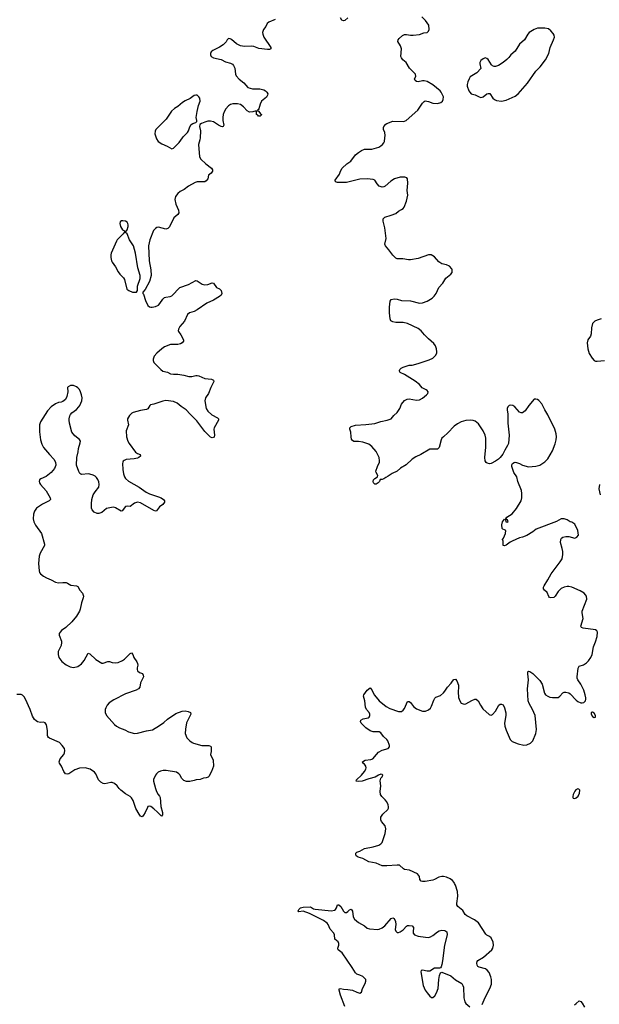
# Model space of a CAD drawing. Header units: inches. Extents: x 1771465 to 1971076, y 472029 to 643563.
# Tile 67 of 127: x 1830690 to 1838459, y 588378 to 601582. Entities that reach past the tile are written whole.
import ezdxf

# ---------------------------------------------------------------- set-up
doc = ezdxf.new("R2010")
doc.units = ezdxf.units.IN
doc.header["$MEASUREMENT"] = 0
for name, color, linetype in [('B8538', 7, 'Continuous'), ('B8539', 7, 'Continuous'), ('B8630', 7, 'Continuous')]:
    doc.layers.add(name, color=color, linetype=linetype)

msp = doc.modelspace()

# ---------------------------------------------------------------- linework, layer by layer
at = {"layer": 'B8538', "color": 6}
for points, elevation in [([(1836890, 588376), (1836929, 588470), (1836993, 588590), (1837013, 588650), (1837016, 588710), (1837007, 588747), (1836983, 588803), (1836957, 588837), (1836934, 588854), (1836850, 588874), (1836830, 588886), (1836823, 588903), (1836820, 588930), (1836822, 588950), (1836833, 588967), (1836906, 589010), (1837020, 589110), (1837031, 589130), (1837043, 589170), (1837035, 589210), (1837011, 589271), (1836989, 589289), (1836950, 589304), (1836937, 589317), (1836838, 589470), (1836785, 589510), (1836683, 589563), (1836663, 589583), (1836630, 589636), (1836561, 589690), (1836551, 589710), (1836549, 589730), (1836563, 589830), (1836560, 589890), (1836534, 589974), (1836519, 590000)], 500), ([(1835049, 588350), (1834990, 588500), (1834972, 588568), (1834973, 588587), (1834990, 588590), (1835030, 588581), (1835090, 588577), (1835150, 588566), (1835210, 588540), (1835251, 588529), (1835270, 588542), (1835286, 588590), (1835321, 588659), (1835330, 588690), (1835328, 588710), (1835314, 588730), (1835288, 588750), (1835251, 588771), (1835210, 588784), (1835190, 588799), (1835148, 588870), (1835013, 589070), (1834961, 589110), (1834954, 589130), (1834970, 589170), (1834970, 589195), (1834957, 589217), (1834915, 589250), (1834911, 589310), (1834903, 589330), (1834850, 589388), (1834824, 589450), (1834810, 589468), (1834762, 589502), (1834577, 589597), (1834490, 589625), (1834430, 589620), (1834424, 589630), (1834432, 589650), (1834456, 589670), (1834490, 589681), (1834590, 589686), (1834630, 589660), (1834652, 589652), (1834870, 589632), (1834910, 589641), (1834925, 589650), (1834938, 589670), (1834948, 589712), (1834950, 589714), (1834970, 589712), (1834995, 589690), (1835030, 589629), (1835050, 589609), (1835070, 589609), (1835090, 589621), (1835110, 589644), (1835132, 589652), (1835150, 589628), (1835158, 589550), (1835178, 589518), (1835230, 589476), (1835311, 589431), (1835350, 589401), (1835378, 589390), (1835490, 589383), (1835510, 589386), (1835550, 589402), (1835585, 589430), (1835670, 589527), (1835690, 589537), (1835710, 589530), (1835729, 589490), (1835731, 589450), (1835723, 589383), (1835730, 589357), (1835750, 589343), (1835770, 589342), (1835790, 589349), (1835830, 589378), (1835876, 589424), (1835890, 589433), (1835910, 589437), (1835951, 589431), (1835969, 589410), (1835963, 589350), (1835966, 589330), (1835984, 589310), (1836030, 589294), (1836130, 589278), (1836170, 589275), (1836199, 589281), (1836230, 589300), (1836290, 589350), (1836315, 589365), (1836350, 589373), (1836390, 589369), (1836417, 589350), (1836419, 589310), (1836383, 589170), (1836359, 588961), (1836349, 588911), (1836338, 588882), (1836330, 588869), (1836317, 588863), (1836250, 588864), (1836190, 588822), (1836150, 588821), (1836090, 588835), (1836071, 588830), (1836065, 588815), (1836100, 588630), (1836127, 588570), (1836153, 588530), (1836190, 588487), (1836210, 588471), (1836230, 588469), (1836255, 588490), (1836277, 588530), (1836298, 588590), (1836307, 588710), (1836316, 588764), (1836330, 588799), (1836350, 588809), (1836470, 588758), (1836530, 588707), (1836616, 588656), (1836631, 588631), (1836637, 588610), (1836644, 588464), (1836656, 588410), (1836669, 588390), (1836723, 588343)], 500), ([(1838127, 588373), (1838151, 588389), (1838190, 588426), (1838210, 588416), (1838230, 588393), (1838261, 588341)], 400)]:
    msp.add_lwpolyline(points, dxfattribs=dict(at, elevation=elevation))
at = {"layer": 'B8539', "color": 6, "elevation": 500}
for points in [[(1833108, 600000), (1833105, 599970), (1833089, 599910), (1833102, 599742), (1833119, 599710), (1833185, 599650), (1833262, 599590), (1833273, 599570), (1833273, 599550), (1833258, 599522), (1833223, 599497), (1833210, 599450), (1833190, 599422), (1833174, 599410), (1833070, 599407), (1833042, 599398), (1832953, 599350), (1832895, 599305), (1832843, 599277), (1832808, 599250), (1832779, 599210), (1832771, 599170), (1832782, 599110), (1832820, 599030), (1832824, 598990), (1832811, 598970), (1832755, 598925), (1832697, 598803), (1832678, 598782), (1832650, 598774), (1832550, 598799), (1832530, 598797), (1832510, 598783), (1832486, 598754), (1832434, 598630), (1832418, 598550), (1832428, 598350), (1832450, 598230), (1832453, 598150), (1832430, 598070), (1832370, 597962), (1832342, 597930), (1832342, 597910), (1832350, 597902), (1832376, 597816), (1832410, 597751), (1832430, 597733), (1832450, 597725), (1832465, 597725), (1832510, 597734), (1832550, 597755), (1832570, 597776), (1832610, 597835), (1832630, 597855), (1832650, 597862), (1832708, 597868), (1832730, 597881), (1832835, 597990), (1832951, 598029), (1833050, 598083), (1833070, 598081), (1833136, 598036), (1833166, 598026), (1833210, 598033), (1833270, 598053), (1833290, 598051), (1833330, 597991), (1833370, 597975), (1833390, 597950), (1833401, 597910), (1833391, 597890), (1833367, 597870), (1833290, 597822), (1833198, 597782), (1833070, 597691), (1833030, 597671), (1832967, 597653), (1832941, 597630), (1832900, 597540), (1832835, 597470), (1832819, 597430), (1832816, 597410), (1832820, 597400), (1832850, 597355), (1832885, 597290), (1832886, 597270), (1832870, 597250), (1832844, 597236), (1832810, 597225), (1832710, 597226), (1832630, 597195), (1832594, 597170), (1832528, 597110), (1832495, 597070), (1832480, 597030), (1832480, 597010), (1832490, 596984), (1832580, 596890), (1832610, 596870), (1832670, 596854), (1832713, 596833), (1832750, 596827), (1832810, 596829), (1832890, 596815), (1832957, 596797), (1832997, 596797), (1833050, 596810), (1833070, 596810), (1833090, 596807), (1833170, 596772), (1833260, 596760), (1833288, 596748), (1833293, 596730), (1833253, 596650), (1833220, 596570), (1833182, 596510), (1833174, 596470), (1833190, 596370), (1833210, 596333), (1833264, 596284), (1833343, 596243), (1833355, 596230), (1833353, 596210), (1833299, 596110), (1833294, 596090), (1833301, 596010), (1833295, 595985), (1833270, 595973), (1833250, 595984), (1833170, 596059), (1833064, 596204), (1832975, 596290), (1832924, 596350), (1832853, 596393), (1832799, 596439), (1832750, 596461), (1832650, 596474), (1832610, 596467), (1832490, 596426), (1832444, 596416), (1832433, 596407), (1832410, 596365), (1832390, 596354), (1832310, 596342), (1832210, 596314), (1832195, 596305), (1832164, 596276), (1832136, 596230), (1832136, 596210), (1832147, 596150), (1832118, 596070), (1832121, 595990), (1832141, 595930), (1832158, 595898), (1832244, 595784), (1832270, 595766), (1832306, 595750), (1832308, 595730), (1832287, 595710), (1832270, 595703), (1832227, 595693), (1832117, 595683), (1832090, 595672), (1832079, 595661), (1832071, 595650), (1832068, 595630), (1832072, 595550), (1832083, 595490), (1832096, 595450), (1832110, 595428), (1832150, 595392), (1832290, 595314), (1832384, 595244), (1832430, 595222), (1832550, 595185), (1832586, 595170), (1832618, 595150), (1832631, 595130), (1832631, 595110), (1832610, 595082), (1832565, 595050), (1832525, 594995), (1832510, 594993), (1832490, 595001), (1832310, 595105), (1832270, 595111), (1832230, 595097), (1832170, 595055), (1832130, 595057), (1832110, 595052), (1832065, 594995), (1832050, 594992), (1831976, 595036), (1831950, 595043), (1831919, 595041), (1831855, 595025), (1831790, 594973), (1831750, 594961), (1831730, 594961), (1831690, 594980), (1831660, 595010), (1831652, 595032), (1831651, 595091), (1831657, 595150), (1831677, 595210), (1831700, 595250), (1831750, 595314), (1831757, 595350), (1831750, 595385), (1831737, 595417), (1831721, 595441), (1831700, 595460), (1831674, 595474), (1831631, 595489), (1831610, 595491), (1831524, 595484), (1831510, 595487), (1831498, 595498), (1831482, 595522), (1831454, 595610), (1831455, 595710), (1831473, 595787), (1831478, 595830), (1831502, 595910), (1831504, 595930), (1831494, 595954), (1831430, 596003), (1831390, 596050), (1831357, 596170), (1831352, 596210), (1831355, 596230), (1831363, 596270), (1831372, 596288), (1831390, 596310), (1831450, 596357), (1831481, 596390), (1831495, 596410), (1831523, 596470), (1831526, 596510), (1831518, 596550), (1831506, 596590), (1831490, 596621), (1831470, 596644), (1831450, 596658), (1831410, 596675), (1831370, 596676), (1831340, 596660), (1831331, 596649), (1831336, 596590), (1831323, 596530), (1831305, 596490), (1831270, 596461), (1831248, 596452), (1831210, 596449), (1831170, 596433), (1831114, 596390), (1831064, 596336), (1830970, 596190), (1830958, 596150), (1830955, 596055), (1830970, 595950), (1830985, 595890), (1831010, 595843), (1831090, 595750), (1831150, 595690), (1831171, 595650), (1831174, 595610), (1831156, 595564), (1831111, 595509), (1831045, 595455), (1830974, 595426), (1830958, 595410), (1830951, 595390), (1830956, 595370), (1830971, 595350), (1831046, 595266), (1831100, 595170), (1831105, 595150), (1831087, 595130), (1830994, 595086), (1830917, 595030), (1830887, 594990), (1830875, 594950), (1830872, 594890), (1830878, 594850), (1830902, 594802), (1830983, 594690), (1831024, 594550), (1831023, 594530), (1830966, 594430), (1830952, 594390), (1830943, 594290), (1830951, 594191), (1830958, 594170), (1830970, 594150), (1831010, 594118), (1831050, 594096), (1831112, 594072), (1831170, 594038), (1831210, 594030), (1831270, 594036), (1831313, 594033), (1831330, 594028), (1831378, 593998), (1831450, 593990), (1831470, 593983), (1831498, 593930), (1831531, 593890), (1831544, 593850), (1831542, 593830), (1831519, 593761), (1831501, 593679), (1831490, 593650), (1831450, 593582), (1831390, 593507), (1831310, 593430), (1831251, 593390), (1831231, 593370), (1831220, 593350), (1831220, 593330), (1831250, 593250), (1831252, 593230), (1831245, 593190), (1831205, 593110), (1831204, 593070), (1831216, 593030), (1831257, 592977), (1831312, 592932), (1831366, 592906), (1831410, 592897), (1831470, 592910), (1831518, 592942), (1831553, 592987), (1831610, 593086), (1831630, 593079), (1831710, 593003), (1831790, 592954), (1831810, 592953), (1831870, 592974), (1831894, 592974), (1831930, 592963), (1831970, 592958), (1832010, 592963), (1832070, 592991), (1832093, 593007), (1832170, 593082), (1832191, 593090), (1832207, 593070), (1832222, 593030), (1832262, 592970), (1832271, 592950), (1832273, 592927), (1832264, 592890), (1832264, 592870), (1832271, 592850), (1832298, 592830), (1832335, 592815), (1832347, 592790), (1832348, 592770), (1832311, 592690), (1832299, 592630), (1832284, 592610), (1832251, 592589), (1832110, 592543), (1831950, 592460), (1831890, 592420), (1831863, 592390), (1831845, 592355), (1831838, 592330), (1831837, 592290), (1831852, 592250), (1831963, 592130), (1831990, 592106), (1832030, 592084), (1832098, 592058), (1832150, 592032), (1832230, 592011), (1832270, 592015), (1832390, 592046), (1832470, 592061), (1832564, 592116), (1832621, 592159), (1832670, 592204), (1832782, 592278), (1832870, 592310), (1832910, 592313), (1832950, 592307), (1832978, 592290), (1832983, 592270), (1832977, 592250), (1832928, 592152), (1832913, 592070), (1832910, 592010), (1832930, 591951), (1832970, 591913), (1833003, 591890), (1833022, 591882), (1833130, 591848), (1833227, 591847), (1833250, 591838), (1833255, 591830), (1833255, 591770), (1833247, 591730), (1833283, 591650), (1833286, 591570), (1833262, 591498), (1833225, 591435), (1833215, 591425), (1833190, 591415), (1833154, 591410), (1833110, 591394), (1833054, 591390), (1833030, 591379), (1832970, 591365), (1832926, 591366), (1832890, 591379), (1832859, 591410), (1832841, 591450), (1832825, 591470), (1832790, 591492), (1832653, 591513), (1832613, 591513), (1832576, 591504), (1832547, 591490), (1832525, 591470), (1832510, 591449), (1832485, 591395), (1832483, 591370), (1832510, 591270), (1832526, 591230), (1832548, 591190), (1832565, 591170), (1832573, 591150), (1832584, 591030), (1832604, 590950), (1832603, 590917), (1832590, 590899), (1832537, 590957), (1832490, 591001), (1832450, 591030), (1832430, 591035), (1832410, 591029), (1832402, 591018), (1832370, 590950), (1832350, 590915), (1832330, 590893), (1832310, 590899), (1832290, 590927), (1832246, 591006), (1832213, 591113), (1832190, 591147), (1832170, 591167), (1832110, 591201), (1832045, 591250), (1832025, 591270), (1831997, 591310), (1831961, 591341), (1831930, 591352), (1831910, 591352), (1831830, 591334), (1831810, 591338), (1831778, 591358), (1831746, 591390), (1831711, 591470), (1831693, 591490), (1831636, 591530), (1831570, 591550), (1831490, 591546), (1831430, 591521), (1831350, 591468), (1831330, 591463), (1831306, 591470), (1831281, 591501), (1831252, 591572), (1831226, 591610), (1831220, 591630), (1831231, 591670), (1831284, 591730), (1831293, 591750), (1831297, 591783), (1831290, 591810), (1831261, 591850), (1831223, 591890), (1831090, 591946), (1831077, 591957), (1831068, 591968), (1831064, 591984), (1831064, 592050), (1831048, 592128), (1831030, 592152), (1831010, 592160), (1830970, 592159), (1830930, 592167), (1830910, 592179), (1830890, 592199), (1830864, 592244), (1830832, 592330), (1830770, 592470), (1830750, 592503), (1830730, 592524), (1830710, 592533), (1830650, 592535)], [(1832520, 600000), (1832524, 599984), (1832545, 599950), (1832597, 599917), (1832667, 599887), (1832730, 599851), (1832750, 599861), (1832830, 599936), (1832873, 600000)], [(1836519, 590000), (1836513, 590010), (1836490, 590037), (1836459, 590059), (1836410, 590082), (1836371, 590091), (1836350, 590091), (1836310, 590082), (1836250, 590050), (1836230, 590044), (1836127, 590027), (1836090, 590025), (1836070, 590030), (1836055, 590050), (1836049, 590090), (1836024, 590130), (1835916, 590176), (1835850, 590186), (1835833, 590193), (1835782, 590242), (1835750, 590246), (1835610, 590234), (1835550, 590237), (1835469, 590270), (1835370, 590291), (1835290, 590332), (1835228, 590350), (1835201, 590370), (1835195, 590390), (1835197, 590403), (1835210, 590420), (1835250, 590434), (1835310, 590466), (1835430, 590488), (1835506, 590514), (1835530, 590530), (1835547, 590550), (1835587, 590670), (1835598, 590730), (1835587, 590770), (1835541, 590830), (1835532, 590850), (1835532, 590890), (1835558, 590930), (1835624, 590990), (1835633, 591010), (1835634, 591026), (1835631, 591051), (1835610, 591095), (1835590, 591122), (1835543, 591163), (1835528, 591190), (1835524, 591230), (1835533, 591310), (1835523, 591377), (1835529, 591410), (1835549, 591430), (1835559, 591450), (1835550, 591462), (1835530, 591464), (1835498, 591450), (1835456, 591424), (1835370, 591403), (1835280, 591370), (1835230, 591364), (1835199, 591370), (1835205, 591390), (1835270, 591450), (1835310, 591498), (1835330, 591533), (1835334, 591550), (1835332, 591572), (1835310, 591598), (1835289, 591610), (1835286, 591630), (1835323, 591650), (1835398, 591662), (1835422, 591670), (1835471, 591730), (1835502, 591758), (1835550, 591786), (1835630, 591807), (1835648, 591830), (1835645, 591850), (1835624, 591910), (1835610, 591930), (1835569, 591969), (1835530, 592020), (1835510, 592032), (1835430, 592034), (1835386, 592046), (1835330, 592084), (1835267, 592150), (1835259, 592170), (1835265, 592190), (1835295, 592205), (1835360, 592220), (1835374, 592230), (1835383, 592250), (1835384, 592270), (1835375, 592290), (1835341, 592330), (1835325, 592365), (1835317, 592450), (1835300, 592510), (1835303, 592530), (1835350, 592592), (1835390, 592622), (1835410, 592594), (1835422, 592562), (1835445, 592525), (1835510, 592450), (1835602, 592370), (1835650, 592346), (1835770, 592306), (1835810, 592307), (1835830, 592321), (1835850, 592346), (1835890, 592438), (1835910, 592441), (1835930, 592425), (1835971, 592371), (1836010, 592342), (1836090, 592310), (1836130, 592310), (1836170, 592327), (1836195, 592350), (1836210, 592375), (1836241, 592459), (1836256, 592484), (1836270, 592496), (1836330, 592521), (1836370, 592554), (1836390, 592576), (1836424, 592630), (1836474, 592686), (1836490, 592710), (1836510, 592733), (1836530, 592739), (1836550, 592717), (1836570, 592656), (1836572, 592630), (1836567, 592570), (1836574, 592494), (1836588, 592448), (1836610, 592416), (1836650, 592403), (1836670, 592406), (1836750, 592453), (1836790, 592468), (1836810, 592471), (1836836, 592450), (1836865, 592390), (1836900, 592340), (1836984, 592264), (1836990, 592259), (1837010, 592257), (1837030, 592266), (1837070, 592309), (1837112, 592390), (1837130, 592404), (1837150, 592404), (1837170, 592393), (1837190, 592355), (1837207, 592287), (1837206, 592250), (1837189, 592150), (1837193, 592110), (1837210, 592056), (1837263, 591930), (1837290, 591903), (1837370, 591873), (1837450, 591855), (1837490, 591858), (1837539, 591881), (1837570, 591910), (1837610, 592010), (1837616, 592064), (1837600, 592250), (1837565, 592330), (1837518, 592410), (1837507, 592450), (1837496, 592610), (1837510, 592730), (1837501, 592810), (1837502, 592838), (1837510, 592846), (1837530, 592840), (1837570, 592816), (1837620, 592760), (1837661, 592721), (1837693, 592670), (1837725, 592550), (1837740, 592530), (1837770, 592510), (1837798, 592498), (1837830, 592491), (1837906, 592494), (1837932, 592510), (1837970, 592555), (1837990, 592564), (1838010, 592564), (1838050, 592554), (1838070, 592542), (1838150, 592455), (1838170, 592439), (1838210, 592422), (1838230, 592419), (1838254, 592426), (1838273, 592447), (1838280, 592470), (1838279, 592490), (1838271, 592530), (1838250, 592590), (1838213, 592670), (1838172, 592730), (1838164, 592750), (1838161, 592770), (1838176, 592884), (1838188, 592912), (1838248, 592932), (1838290, 592959), (1838315, 592985), (1838346, 593030), (1838363, 593070), (1838382, 593170), (1838410, 593237), (1838431, 593310), (1838435, 593370), (1838428, 593388), (1838410, 593398), (1838242, 593422), (1838222, 593430), (1838211, 593450), (1838242, 593550), (1838230, 593630), (1838231, 593650), (1838292, 593810), (1838286, 593850), (1838275, 593870), (1838256, 593890), (1838204, 593924), (1838090, 593971), (1838050, 593982), (1838030, 593982), (1837990, 593972), (1837947, 593953), (1837910, 593915), (1837870, 593850), (1837850, 593835), (1837808, 593828), (1837794, 593834), (1837785, 593845), (1837760, 593900), (1837725, 593930), (1837710, 593950), (1837711, 593970), (1837720, 593990), (1837770, 594070), (1837813, 594150), (1837937, 594310), (1837960, 594350), (1837970, 594410), (1837969, 594450), (1837962, 594490), (1837938, 594570), (1837944, 594610), (1837952, 594628), (1837970, 594644), (1838010, 594653), (1838050, 594650), (1838130, 594631), (1838159, 594641), (1838182, 594670), (1838173, 594730), (1838130, 594815), (1838090, 594844), (1838069, 594849), (1838030, 594875), (1837990, 594889), (1837950, 594889), (1837885, 594855), (1837612, 594748), (1837570, 594715), (1837490, 594665), (1837430, 594643), (1837388, 594632), (1837292, 594590), (1837264, 594576), (1837210, 594535), (1837190, 594528), (1837169, 594530), (1837169, 594590), (1837164, 594610), (1837177, 594630), (1837201, 594690), (1837208, 594730), (1837190, 594742), (1837168, 594748), (1837158, 594758), (1837154, 594810), (1837164, 594850), (1837190, 594882), (1837200, 594880), (1837208, 594848), (1837230, 594843), (1837239, 594850), (1837230, 594875), (1837218, 594878), (1837210, 594886), (1837202, 594882), (1837206, 594890), (1837219, 594910), (1837290, 594957), (1837351, 595029), (1837412, 595130), (1837422, 595170), (1837423, 595230), (1837417, 595270), (1837369, 595390), (1837353, 595450), (1837316, 595510), (1837289, 595590), (1837289, 595611), (1837295, 595630), (1837317, 595643), (1837330, 595647), (1837350, 595644), (1837390, 595631), (1837430, 595607), (1837510, 595584), (1837610, 595593), (1837664, 595610), (1837730, 595653), (1837768, 595692), (1837830, 595801), (1837867, 595893), (1837881, 595950), (1837885, 595990), (1837880, 596030), (1837864, 596090), (1837770, 596285), (1837729, 596349), (1837691, 596431), (1837650, 596476), (1837630, 596489), (1837610, 596495), (1837588, 596492), (1837517, 596410), (1837465, 596335), (1837430, 596309), (1837410, 596309), (1837390, 596321), (1837329, 596390), (1837302, 596410), (1837265, 596415), (1837250, 596409), (1837233, 596390), (1837225, 596370), (1837223, 596350), (1837233, 596290), (1837235, 596170), (1837253, 596010), (1837241, 595899), (1837229, 595871), (1837191, 595810), (1837166, 595754), (1837131, 595710), (1837110, 595689), (1837070, 595663), (1837009, 595629), (1836986, 595626), (1836955, 595635), (1836943, 595643), (1836930, 595666), (1836925, 595710), (1836938, 595850), (1836939, 595970), (1836931, 596010), (1836902, 596070), (1836841, 596161), (1836797, 596197), (1836770, 596207), (1836730, 596212), (1836670, 596208), (1836610, 596188), (1836559, 596161), (1836512, 596130), (1836430, 596042), (1836369, 595990), (1836350, 595970), (1836340, 595950), (1836313, 595847), (1836290, 595821), (1836210, 595825), (1836190, 595821), (1836065, 595750), (1836000, 595720), (1835950, 595690), (1835870, 595613), (1835793, 595567), (1835750, 595530), (1835682, 595498), (1835630, 595459), (1835596, 595444), (1835570, 595424), (1835550, 595415), (1835524, 595416), (1835511, 595390), (1835494, 595370), (1835470, 595355), (1835450, 595353), (1835432, 595372), (1835427, 595390), (1835432, 595410), (1835450, 595431), (1835488, 595450), (1835489, 595470), (1835469, 595509), (1835466, 595530), (1835485, 595590), (1835512, 595650), (1835514, 595666), (1835507, 595710), (1835483, 595763), (1835469, 595790), (1835410, 595859), (1835370, 595890), (1835290, 595917), (1835230, 595927), (1835170, 595927), (1835150, 595939), (1835139, 595959), (1835132, 595990), (1835129, 596050), (1835116, 596090), (1835117, 596110), (1835132, 596128), (1835190, 596143), (1835330, 596152), (1835451, 596169), (1835530, 596194), (1835615, 596210), (1835657, 596223), (1835670, 596230), (1835706, 596274), (1835750, 596313), (1835786, 596370), (1835810, 596427), (1835850, 596476), (1835886, 596494), (1835910, 596498), (1836010, 596478), (1836050, 596486), (1836090, 596508), (1836144, 596550), (1836162, 596570), (1836165, 596590), (1836152, 596610), (1836140, 596620), (1836085, 596645), (1836049, 596690), (1835993, 596733), (1835850, 596822), (1835790, 596849), (1835781, 596870), (1835782, 596878), (1835785, 596890), (1835804, 596910), (1835830, 596922), (1835912, 596948), (1835950, 596950), (1836030, 596972), (1836180, 597020), (1836230, 597045), (1836263, 597077), (1836281, 597110), (1836283, 597130), (1836276, 597170), (1836265, 597210), (1836242, 597242), (1836170, 597302), (1836116, 597356), (1836071, 597410), (1836030, 597439), (1835890, 597510), (1835830, 597520), (1835730, 597523), (1835691, 597531), (1835666, 597546), (1835658, 597570), (1835647, 597650), (1835646, 597726), (1835654, 597806), (1835670, 597831), (1835710, 597837), (1835750, 597833), (1835810, 597817), (1835930, 597810), (1836050, 597782), (1836090, 597785), (1836150, 597808), (1836221, 597850), (1836247, 597873), (1836271, 597909), (1836310, 597991), (1836361, 598050), (1836404, 598116), (1836470, 598171), (1836485, 598190), (1836487, 598210), (1836487, 598230), (1836481, 598241), (1836450, 598275), (1836413, 598293), (1836350, 598307), (1836335, 598315), (1836310, 598335), (1836250, 598403), (1836207, 598427), (1836169, 598429), (1836030, 598380), (1835930, 598361), (1835901, 598361), (1835826, 598374), (1835750, 598376), (1835730, 598386), (1835690, 598426), (1835638, 598498), (1835592, 598550), (1835586, 598570), (1835603, 598650), (1835586, 598790), (1835562, 598882), (1835564, 598910), (1835574, 598926), (1835586, 598934), (1835670, 598959), (1835730, 598983), (1835770, 599016), (1835810, 599035), (1835830, 599051), (1835843, 599070), (1835877, 599150), (1835892, 599228), (1835886, 599290), (1835892, 599390), (1835889, 599449), (1835880, 599460), (1835851, 599471), (1835790, 599471), (1835714, 599446), (1835663, 599417), (1835590, 599350), (1835570, 599340), (1835550, 599337), (1835509, 599350), (1835481, 599381), (1835452, 599430), (1835430, 599441), (1835350, 599447), (1835250, 599442), (1835070, 599401), (1834950, 599401), (1834922, 599410), (1834921, 599430), (1834977, 599510), (1834989, 599550), (1835014, 599590), (1835077, 599650), (1835130, 599687), (1835192, 599768), (1835230, 599801), (1835270, 599828), (1835310, 599845), (1835410, 599848), (1835505, 599875), (1835531, 599889), (1835552, 599908), (1835570, 599930), (1835578, 599950), (1835585, 600000)], [(1838485, 597570), (1838430, 597554), (1838401, 597539), (1838370, 597506), (1838354, 597450), (1838352, 597368), (1838340, 597340), (1838305, 597290), (1838295, 597250), (1838304, 597170), (1838324, 597104), (1838362, 597042), (1838390, 597011), (1838410, 597003), (1838430, 597002), (1838530, 597014)], [(1838462, 595350), (1838453, 595290), (1838473, 595210)]]:
    msp.add_lwpolyline(points, dxfattribs=at)
for points in [[(1832074, 598886), (1832056, 598884), (1832036, 598870), (1832031, 598850), (1832041, 598810), (1832070, 598765), (1832094, 598750), (1832098, 598738), (1832110, 598734), (1832130, 598762), (1832143, 598810), (1832145, 598830), (1832140, 598850), (1832130, 598865), (1832110, 598879)], [(1832110, 598728), (1832090, 598728), (1832078, 598710), (1831999, 598630), (1831986, 598610), (1831915, 598450), (1831910, 598430), (1831913, 598393), (1831922, 598350), (1831932, 598330), (1831974, 598270), (1832010, 598203), (1832034, 598170), (1832081, 598121), (1832097, 598097), (1832127, 597967), (1832152, 597950), (1832202, 597930), (1832250, 597927), (1832258, 597930), (1832269, 597951), (1832269, 598010), (1832304, 598110), (1832305, 598150), (1832273, 598253), (1832244, 598450), (1832214, 598550), (1832163, 598630), (1832129, 598709)], [(1838370, 592294), (1838350, 592293), (1838350, 592267), (1838370, 592239), (1838390, 592225), (1838409, 592231), (1838410, 592253), (1838390, 592281)], [(1838170, 591267), (1838146, 591254), (1838130, 591235), (1838108, 591190), (1838103, 591163), (1838104, 591150), (1838110, 591142), (1838130, 591137), (1838150, 591146), (1838174, 591170), (1838194, 591210), (1838197, 591250), (1838184, 591264)]]:
    msp.add_lwpolyline(points, close=True, dxfattribs=at)
at = {"layer": 'B8630', "color": 6, "elevation": 500}
for points in [[(1834116, 601584), (1834032, 601548), (1834009, 601531), (1833990, 601489), (1833958, 601450), (1833946, 601410), (1833948, 601390), (1833964, 601350), (1834056, 601210), (1834056, 601190), (1834037, 601183), (1834010, 601183), (1833898, 601198), (1833830, 601221), (1833791, 601229), (1833705, 601225), (1833652, 601232), (1833598, 601258), (1833530, 601315), (1833510, 601326), (1833490, 601329), (1833470, 601310), (1833456, 601284), (1833417, 601243), (1833370, 601214), (1833277, 601170), (1833255, 601150), (1833246, 601130), (1833246, 601110), (1833257, 601090), (1833290, 601070), (1833389, 601049), (1833450, 601019), (1833518, 600998), (1833544, 600984), (1833555, 600970), (1833572, 600930), (1833583, 600850), (1833591, 600830), (1833630, 600786), (1833695, 600735), (1833750, 600675), (1833810, 600654), (1833910, 600654), (1833963, 600643), (1833985, 600630), (1834005, 600610), (1834016, 600590), (1834014, 600570), (1833997, 600543), (1833930, 600490), (1833913, 600450), (1833894, 600386), (1833886, 600374), (1833874, 600370), (1833878, 600358), (1833890, 600354), (1833910, 600334), (1833918, 600318), (1833930, 600311), (1833930, 600306), (1833914, 600290), (1833890, 600290), (1833882, 600302), (1833866, 600310), (1833866, 600350), (1833858, 600358), (1833815, 600345), (1833770, 600342), (1833738, 600358), (1833690, 600415), (1833650, 600444), (1833610, 600456), (1833546, 600454), (1833514, 600446), (1833490, 600428), (1833453, 600387), (1833430, 600347), (1833418, 600310), (1833412, 600270), (1833413, 600230), (1833427, 600170), (1833418, 600150), (1833410, 600147), (1833390, 600152), (1833353, 600170), (1833290, 600212), (1833250, 600223), (1833210, 600221), (1833170, 600210), (1833128, 600192), (1833105, 600175), (1833100, 600150), (1833116, 600090), (1833108, 600000)], [(1835090, 601605), (1835050, 601573), (1835030, 601569), (1835010, 601574), (1834990, 601608)], [(1835585, 600000), (1835590, 600030), (1835584, 600070), (1835567, 600110), (1835565, 600135), (1835570, 600150), (1835598, 600182), (1835610, 600191), (1835690, 600221), (1835830, 600219), (1835850, 600221), (1835870, 600231), (1836025, 600370), (1836090, 600463), (1836110, 600486), (1836126, 600494), (1836170, 600487), (1836230, 600463), (1836290, 600457), (1836334, 600470), (1836356, 600490), (1836367, 600510), (1836369, 600550), (1836341, 600610), (1836325, 600630), (1836230, 600707), (1836150, 600752), (1836110, 600764), (1836090, 600764), (1836030, 600750), (1836010, 600753), (1835990, 600769), (1835981, 600790), (1835998, 600822), (1835995, 600850), (1835916, 600930), (1835870, 601010), (1835825, 601045), (1835806, 601070), (1835801, 601090), (1835807, 601190), (1835793, 601233), (1835761, 601290), (1835763, 601310), (1835776, 601330), (1835823, 601370), (1835850, 601382), (1835877, 601383), (1835930, 601374), (1835965, 601375), (1836050, 601385), (1836106, 601406), (1836150, 601411), (1836169, 601430), (1836177, 601450), (1836175, 601510), (1836129, 601570), (1836081, 601621)], [(1832873, 600000), (1832884, 600016), (1832940, 600070), (1832951, 600090), (1832970, 600146), (1832990, 600179), (1833010, 600191), (1833050, 600203), (1833063, 600217), (1833066, 600230), (1833058, 600270), (1833067, 600350), (1833087, 600433), (1833109, 600491), (1833105, 600530), (1833093, 600550), (1833070, 600569), (1833050, 600572), (1833030, 600567), (1832975, 600525), (1832910, 600493), (1832874, 600470), (1832810, 600418), (1832767, 600390), (1832725, 600355), (1832652, 600250), (1832517, 600110), (1832508, 600088), (1832504, 600050), (1832520, 600000)]]:
    msp.add_lwpolyline(points, dxfattribs=at)
msp.add_lwpolyline([(1837730, 601470), (1837633, 601467), (1837585, 601450), (1837519, 601410), (1837501, 601390), (1837457, 601310), (1837390, 601253), (1837330, 601160), (1837272, 601110), (1837245, 601075), (1837220, 601050), (1837170, 601007), (1837110, 600968), (1837070, 600955), (1837050, 600956), (1837030, 600963), (1837015, 600975), (1836970, 601047), (1836950, 601064), (1836930, 601070), (1836901, 601059), (1836870, 601033), (1836860, 601010), (1836859, 600990), (1836870, 600928), (1836817, 600870), (1836749, 600831), (1836730, 600814), (1836714, 600790), (1836696, 600750), (1836689, 600711), (1836690, 600690), (1836709, 600630), (1836722, 600610), (1836744, 600590), (1836794, 600574), (1836850, 600546), (1836870, 600541), (1836890, 600543), (1836904, 600550), (1836950, 600586), (1836970, 600593), (1836990, 600591), (1837032, 600530), (1837053, 600513), (1837080, 600500), (1837150, 600491), (1837210, 600504), (1837330, 600558), (1837373, 600590), (1837499, 600730), (1837609, 600890), (1837667, 600950), (1837738, 601042), (1837781, 601130), (1837802, 601210), (1837846, 601310), (1837857, 601350), (1837853, 601373), (1837839, 601399), (1837811, 601431), (1837778, 601458)], close=True, dxfattribs=at)

doc.saveas('drawing.dxf')
